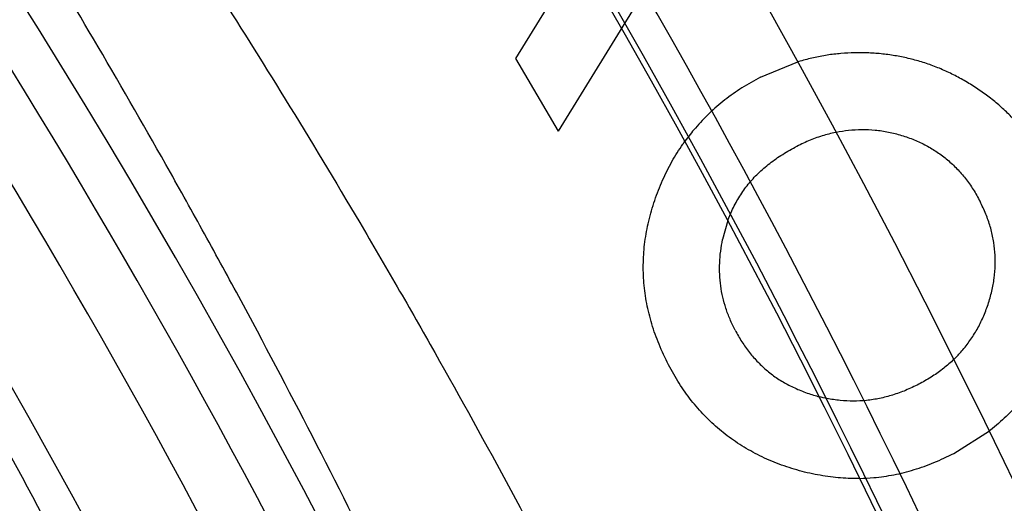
# Model space of a CAD drawing. Header units: millimetres. Extents: x 0 to 297, y 0 to 210.
# Tile 59 of 256: x 141.7902 to 141.8705, y 91.1244 to 91.1638. Entities that reach past the tile are written whole.
import ezdxf

# ---------------------------------------------------------------- set-up
doc = ezdxf.new("R2010")
doc.units = ezdxf.units.MM
doc.header["$LTSCALE"] = 16.335
doc.layers.get('0').update_dxf_attribs({"linetype": 'CONTINUOUS'})
for name, color, linetype in [('01_GLOBAL', 7, 'CONTINUOUS'), ('INTFCLR_1', 7, 'CONTINUOUS'), ('INTFCLR_144815', 7, 'CONTINUOUS')]:
    doc.layers.add(name, color=color, linetype=linetype)

msp = doc.modelspace()

# ---------------------------------------------------------------- linework, layer by layer
at = {"color": 7, "linetype": 'Continuous'}
msp.add_circle((142.5788034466, 92.2083412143), 3.42, dxfattribs=at)
at = {"color": 9, "linetype": 'Continuous'}
msp.add_arc((142.5788034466, 92.2083412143), 3.3761688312, 182.9674534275, 267.0325465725, dxfattribs=at)
at = {"layer": '01_GLOBAL', "color": 7, "linetype": 'Continuous'}
msp.add_circle((142.5788034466, 92.2083412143), 3.465, dxfattribs=at)
at = {"layer": 'INTFCLR_1', "color": 6, "linetype": 'Continuous'}
msp.add_arc((141.273551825, 90.84008959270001), 0.5431065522, 270, 90.00000002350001, dxfattribs=at)
at = {"layer": 'INTFCLR_1', "color": 9, "linetype": 'Continuous'}
msp.add_open_spline([(141.589474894, 91.22708959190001), (141.5901302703, 91.2270894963), (141.5934664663, 91.2257697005), (141.5972968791, 91.2235292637), (141.6010154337, 91.2211904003), (141.6028021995, 91.2200263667), (141.6058484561, 91.21800314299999), (141.6133970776, 91.21273816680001), (141.6260174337, 91.20304741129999), (141.6376862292, 91.1930563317), (141.6460232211, 91.1854269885), (141.6520280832, 91.1797738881), (141.6628847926, 91.1691018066), (141.6784293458, 91.15240674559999), (141.6967876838, 91.1301309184), (141.7100118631, 91.1118246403), (141.7179037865, 91.099896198), (141.7208202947, 91.09536318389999), (141.7252087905, 91.0884116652), (141.734595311, 91.0728013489), (141.748064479, 91.04743455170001), (141.7598995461, 91.0205684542), (141.766753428, 91.0022608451), (141.7697904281, 90.99350690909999), (141.7717861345, 90.9875658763), (141.7770905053, 90.9709626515), (141.7845086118, 90.94298471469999), (141.7896594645, 90.91431187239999), (141.7919274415, 90.89640779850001), (141.7926613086, 90.8897756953), (141.793657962, 90.87980496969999), (141.795242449, 90.8582113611), (141.7955788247, 90.82488434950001), (141.7934815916, 90.79663997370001), (141.7914638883, 90.7801127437), (141.7905895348, 90.7735282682), (141.788895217, 90.7621430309), (141.7848639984, 90.73984187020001), (141.7787596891, 90.71489416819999), (141.7721799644, 90.6936469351), (141.768123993, 90.6818069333), (141.7659952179, 90.6759685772), (141.7649089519, 90.6730772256)], degree=3, knots=[0, 0, 0, 0, 0.0031306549, 0.0166311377, 0.0214593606, 0.0240790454, 0.0268205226, 0.0389267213, 0.0680356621, 0.1027866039, 0.1122691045, 0.1220183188, 0.1421809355, 0.1849822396, 0.2309158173, 0.2799873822, 0.2927706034, 0.2992370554, 0.3057353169, 0.3320403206, 0.3862319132, 0.4428084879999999, 0.4721383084, 0.4795908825, 0.487069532, 0.5020757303, 0.5628487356, 0.6251729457, 0.6410612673, 0.6490543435, 0.6570463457, 0.6889269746, 0.7524526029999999, 0.8160592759, 0.8240370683, 0.8319876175, 0.8477879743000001, 0.8790177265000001, 0.9402188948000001, 0.970317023, 0.9852457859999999, 1, 1, 1, 1], dxfattribs=at)
at = {"layer": 'INTFCLR_1', "color": 6, "linetype": 'Continuous'}
msp.add_open_spline([(141.6277114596, 90.45308959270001), (141.628171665, 90.45308959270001), (141.6293857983, 90.4535584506), (141.6315047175, 90.4546851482), (141.6344755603, 90.4566024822), (141.6382959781, 90.45932618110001), (141.6430293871, 90.46297042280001), (141.6486619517, 90.46758769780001), (141.6548706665, 90.47298156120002), (141.6611699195, 90.47874448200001), (141.6671157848, 90.4844418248), (141.6725640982, 90.4898702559), (141.6775235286, 90.49499331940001), (141.6820174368, 90.4997851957), (141.6860792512, 90.50424019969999), (141.6897364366, 90.50835687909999), (141.6930192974, 90.51213812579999), (141.695970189, 90.5156093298), (141.6986132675, 90.51877794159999), (141.7009775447, 90.5216603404), (141.7030883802, 90.5242738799), (141.7049778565, 90.526646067), (141.7066938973, 90.528827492), (141.7083843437, 90.53100071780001), (141.7101852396, 90.53334413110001), (141.7120971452, 90.53586602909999), (141.7139888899, 90.53839686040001), (141.7158471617, 90.5409158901), (141.7177807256, 90.5435730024), (141.719921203, 90.54655873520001), (141.7223135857, 90.5499520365), (141.7249869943, 90.55381783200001), (141.7279695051, 90.558226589), (141.7312859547, 90.56325135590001), (141.7349620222, 90.56898214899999), (141.739037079, 90.5755449), (141.7435494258, 90.58308452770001), (141.7485344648, 90.591778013), (141.7540294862, 90.6018595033), (141.760066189, 90.61360340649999), (141.766684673, 90.62742065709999), (141.7737557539, 90.64350792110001), (141.780825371, 90.6613597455), (141.7874356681, 90.68018148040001), (141.7933066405, 90.6992600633), (141.7983875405, 90.71840914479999), (141.8026952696, 90.7376081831), (141.8062277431, 90.7567556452), (141.8090134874, 90.77590353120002), (141.811058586, 90.7949702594), (141.8123825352, 90.81398619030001), (141.8129971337, 90.83293247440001), (141.8129122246, 90.8518123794), (141.8121342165, 90.87063713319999), (141.8106673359, 90.8893947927), (141.8085112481, 90.9080934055), (141.8056642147, 90.9267302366), (141.8021262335, 90.9452767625), (141.7978831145, 90.9637745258), (141.7929277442, 90.9822003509), (141.7872355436, 91.0005755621), (141.7808222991, 91.0188067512), (141.7739442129, 91.03620618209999), (141.7670434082, 91.0519657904), (141.7605810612, 91.0655293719), (141.7546880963, 91.07706645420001), (141.7493295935, 91.08696962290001), (141.7444701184, 91.0955139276), (141.7400702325, 91.1029297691), (141.7360941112, 91.1093927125), (141.7325006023, 91.1150506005), (141.7292596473, 91.12001098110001), (141.726339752, 91.12437206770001), (141.7237187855, 91.128203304), (141.7213647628, 91.13157857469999), (141.7192605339, 91.1345456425), (141.717372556, 91.1371689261), (141.7156764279, 91.13949490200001), (141.7140548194, 91.1416921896), (141.7123690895, 91.1439503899), (141.7105117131, 91.1464071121), (141.7085985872, 91.1489024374), (141.7066793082, 91.1513715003), (141.7047357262, 91.15383994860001), (141.7026024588, 91.1565116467), (141.7002196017, 91.15944934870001), (141.69755058, 91.1626834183), (141.6945697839, 91.1662275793), (141.6912418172, 91.1701004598), (141.6875371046, 91.1743119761), (141.6834171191, 91.178874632), (141.6788518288, 91.1837864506), (141.6738154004, 91.18903530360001), (141.6682758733, 91.1946010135), (141.6622344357, 91.2004349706), (141.6557918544, 91.2063757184), (141.6493931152, 91.21197413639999), (141.6435362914, 91.2168073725), (141.6386043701, 91.22062540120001), (141.6346411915, 91.223465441), (141.6315795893, 91.22545094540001), (141.6294126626, 91.22660901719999), (141.6281767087, 91.22708959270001), (141.6277114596, 91.22708959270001)], degree=3, knots=[0, 0, 0, 0, 0.0015510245, 0.0042404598, 0.008161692, 0.0134191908, 0.0200669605, 0.0282845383, 0.0379646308, 0.04778133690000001, 0.0570562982, 0.0657163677, 0.0737008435, 0.0810864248, 0.08785639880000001, 0.09401872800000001, 0.09964461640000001, 0.1047327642, 0.1093734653, 0.1135510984, 0.1172970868, 0.1206958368, 0.1237721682, 0.1266512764, 0.1299751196, 0.1337328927, 0.1373171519, 0.1406241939, 0.1442827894, 0.1483924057, 0.1530055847, 0.1582756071, 0.1642330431, 0.1709447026, 0.1785661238, 0.1871788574, 0.1969791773, 0.2081785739, 0.2209513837, 0.2356728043, 0.2526768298, 0.2725784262, 0.2948857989, 0.3173719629, 0.3397942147, 0.362144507, 0.3841260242, 0.4060931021, 0.4277499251, 0.4493238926, 0.4707068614, 0.4919794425, 0.5131973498, 0.5343237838, 0.5554641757, 0.5765947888, 0.5977467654, 0.6189899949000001, 0.6402145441, 0.6616941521, 0.6832817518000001, 0.7050322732, 0.7268136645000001, 0.7463228, 0.7630041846, 0.7774428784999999, 0.7899800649, 0.8009502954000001, 0.8105690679, 0.8190401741, 0.8265233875, 0.8331581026, 0.8390096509, 0.8442114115, 0.8488026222, 0.8528784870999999, 0.8564706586, 0.8596954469, 0.8625805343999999, 0.8656744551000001, 0.8691928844, 0.8729603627, 0.8762716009, 0.879732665, 0.8835489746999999, 0.8877941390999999, 0.8924809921, 0.8976810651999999, 0.9034017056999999, 0.9096904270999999, 0.916584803, 0.9241199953, 0.932290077, 0.9411002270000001, 0.9505839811, 0.960593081, 0.9706330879, 0.9792338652, 0.9861845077, 0.991642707, 0.9956806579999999, 0.9984319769, 1, 1, 1, 1], dxfattribs=at)
at = {"layer": 'INTFCLR_144815', "color": 6, "linetype": 'Continuous'}
for p, q in [((141.8389155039, 91.17415144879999), (141.8305944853, 91.160628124)), ((141.8428088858, 91.16889571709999), (141.8340738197, 91.1546912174)), ((141.8305944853, 91.160628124), (141.8340738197, 91.1546912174)), ((141.8505663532, 91.1590946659), (141.8536132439, 91.1603502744)), ((141.8479132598, 91.1474216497), (141.8474810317, 91.1458785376)), ((141.8663335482, 91.1284351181), (141.8692309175, 91.1302697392))]:
    msp.add_line(p, q, dxfattribs=at)
for radius in [0.5743020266, 0.5472855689]:
    msp.add_circle((141.273551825, 90.84008959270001), radius, dxfattribs=at)
for radius, start, end in [(0.7917112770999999, 313.9937911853, 154.5150993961), (0.7647112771, 312.9543589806, 154.5144414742), (0.73941501, 282.2440355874, 71.2863570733), (0.5834285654, 308.490992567, 51.50900743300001), (0.7043008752, 24.36608327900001, 38.4121773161), (0.6104450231, 316.9838592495, 43.0161407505), (0.5760164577, 313.9992414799, 46.00075850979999), (0.6020735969, 24.4282423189, 38.31805207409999)]:
    msp.add_arc((141.273551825, 90.84008959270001), radius, start, end, dxfattribs=at)
at = {"layer": 'INTFCLR_144815', "color": 9, "linetype": 'Continuous'}
for centre, radius, start, end in [((141.273551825, 90.84008959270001), 0.7345008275, 292.4997540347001, 54.0964566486), ((141.2735550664, 90.84009111), 0.6625959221, 292.4997540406, 54.09645665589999), ((141.2735749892, 90.84009512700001), 0.6513931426, 311.2505121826, 48.7494878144), ((141.2735518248, 90.8400895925), 0.6994607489, 24.5006713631, 38.2755229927), ((141.2735518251, 90.84008959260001), 0.5937131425, 314.0862202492, 45.9137797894), ((141.273551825, 90.84008959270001), 0.5795156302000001, 313.8592910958, 46.1407088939), ((141.273551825, 90.84008959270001), 0.5757241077, 314.0319604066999, 45.9680396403), ((141.2735518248, 90.84008959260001), 0.6545224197, 24.6002115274, 38.16750630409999), ((141.2735518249, 90.8400895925), 0.6518520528, 24.6026704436, 38.1640956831), ((141.2735518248, 90.8400895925), 0.6069137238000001, 24.5770200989, 38.17193960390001)]:
    msp.add_arc(centre, radius, start, end, dxfattribs=at)
at = {"layer": 'INTFCLR_144815', "color": 6, "linetype": 'Continuous'}
for points, knots in [([(141.8173538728, 90.8400895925), (141.8173538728, 90.8429179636), (141.8173118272, 90.8485754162), (141.8171225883, 90.85706124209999), (141.8168070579, 90.8655470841), (141.8163650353, 90.87403295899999), (141.8157962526, 90.88251870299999), (141.8151003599, 90.891004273), (141.8142769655, 90.8994892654), (141.8133255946, 90.9079734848), (141.8122457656, 90.91645624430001), (141.8110369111, 90.9249371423), (141.8096985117, 90.9334151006), (141.8082299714, 90.94188934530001), (141.8066308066, 90.95035831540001), (141.8049004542, 90.9588208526), (141.8030385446, 90.9672748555), (141.80104466, 90.9757185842), (141.7989186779, 90.98414922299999), (141.7966604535, 90.9925643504), (141.7942702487, 91.0009603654), (141.7917483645, 91.0093340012), (141.789095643, 91.01768070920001), (141.7863130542, 91.02599619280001), (141.7834022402, 91.03427485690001), (141.7803651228, 91.0425111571), (141.7772043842, 91.0506984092), (141.7739232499, 91.0588295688), (141.7705257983, 91.06689663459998), (141.767016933, 91.07489092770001), (141.763402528, 91.0828029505), (141.7596895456, 91.09062233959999), (141.7558861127, 91.0983379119), (141.7520015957, 91.10593770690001), (141.7480466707, 91.1134090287), (141.744033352, 91.1207385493), (141.7399749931, 91.1279124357), (141.7358862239, 91.13491655), (141.7317828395, 91.1417366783), (141.7276816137, 91.148358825), (141.7236000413, 91.1547695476), (141.7195560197, 91.1609563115), (141.7155674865, 91.1669078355), (141.7116520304, 91.17261441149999), (141.7078264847, 91.17806819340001), (141.7041065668, 91.1832633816), (141.7005065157, 91.1881963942), (141.6970389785, 91.19286569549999), (141.6937149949, 91.1972715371), (141.690544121, 91.20141556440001), (141.6875338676, 91.20530135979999), (141.6846894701, 91.2089345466), (141.6820136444, 91.2123229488), (141.6795073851, 91.21547549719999), (141.6771704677, 91.2184015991), (141.6750020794, 91.22111039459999), (141.6730008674, 91.22361076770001), (141.6711651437, 91.22591115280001), (141.669493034, 91.2280194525), (141.6679826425, 91.2299427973), (141.666632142, 91.23168780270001), (141.6654391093, 91.2332604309), (141.6644023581, 91.2346669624), (141.6635160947, 91.2359113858), (141.6627882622, 91.2370028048), (141.6621863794, 91.2379330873), (141.6617182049, 91.2388949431), (141.6610997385, 91.2396961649), (141.6615040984, 91.2405846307), (141.6617698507, 91.240589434)], [0, 0, 0, 0, 0.0193136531, 0.0386315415, 0.05795820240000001, 0.0772974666, 0.0966541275, 0.1160313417, 0.1354339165, 0.1548642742, 0.1743271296, 0.1938240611, 0.2133596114, 0.2329339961, 0.2525510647, 0.2722100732, 0.2919141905, 0.3116608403, 0.3314519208, 0.351283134, 0.3711547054, 0.3910601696, 0.4109974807, 0.4309575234, 0.4509352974, 0.4709189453, 0.4908990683, 0.5108615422, 0.5307908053, 0.5506690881, 0.5704756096, 0.5901867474, 0.6097758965, 0.6292133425, 0.6484663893, 0.6674992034, 0.6862731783, 0.7047472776, 0.7228785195, 0.7406226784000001, 0.7579352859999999, 0.7747726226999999, 0.7910927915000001, 0.8068568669, 0.8220298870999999, 0.8365818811, 0.8504883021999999, 0.8637310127, 0.8762964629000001, 0.8881752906, 0.8993620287, 0.9098612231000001, 0.9196832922, 0.928844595, 0.9373624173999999, 0.9452545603, 0.952538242, 0.9592315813, 0.9653514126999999, 0.970913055, 0.9759307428, 0.980418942, 0.9843915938, 0.9878631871, 0.9908472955, 0.9933569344, 0.9954053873, 0.9981850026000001, 1, 1, 1, 1]), ([(141.6746009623, 90.43958975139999), (141.6743294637, 90.43959473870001), (141.6739346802, 90.44051627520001), (141.6745467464, 90.4413356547), (141.6750158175, 90.4423304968), (141.6756162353, 90.44328992), (141.6763427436, 90.4444157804), (141.6772268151, 90.4456987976), (141.6782605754, 90.44714833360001), (141.6794495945, 90.44876833), (141.6807951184, 90.4505653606), (141.6822994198, 90.4525454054), (141.6839649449, 90.45471611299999), (141.6857956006, 90.45708743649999), (141.6877946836, 90.4596693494), (141.6899625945, 90.4624689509), (141.6922956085, 90.46548894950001), (141.6947877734, 90.46873001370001), (141.6974360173, 90.4721973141), (141.7002434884, 90.4759050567), (141.7032142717, 90.479869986), (141.7063442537, 90.4840993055), (141.7096232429, 90.48859288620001), (141.7130388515, 90.4933481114), (141.7165811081, 90.4983662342), (141.7202374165, 90.50364521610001), (141.7239937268, 90.50918105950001), (141.7278347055, 90.5149677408), (141.731743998, 90.52099726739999), (141.735704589, 90.5272598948), (141.7396991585, 90.53374437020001), (141.7437104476, 90.540438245), (141.7477216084, 90.5473282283), (141.7517165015, 90.5544005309), (141.7556799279, 90.56164117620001), (141.7595977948, 90.56903626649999), (141.7634572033, 90.57657217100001), (141.767246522, 90.5842357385), (141.7709553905, 90.5920144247), (141.7745746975, 90.5998964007), (141.7780965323, 90.60787062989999), (141.7815140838, 90.6159268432), (141.7848215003, 90.6240554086), (141.7880144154, 90.63224886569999), (141.7910827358, 90.6404831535), (141.7940232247, 90.64874868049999), (141.7968372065, 90.6570474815), (141.7995279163, 90.6653897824), (141.8020958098, 90.6737784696), (141.8045374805, 90.68220316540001), (141.8068514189, 90.6906590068), (141.8090350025, 90.6991353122), (141.811086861, 90.7076240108), (141.8130074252, 90.7161235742), (141.8147973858, 90.72463376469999), (141.8164574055, 90.7331545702), (141.8179878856, 90.74168503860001), (141.8193889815, 90.750222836), (141.8206608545, 90.75876512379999), (141.8218038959, 90.7673101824), (141.8228186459, 90.77585753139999), (141.8237055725, 90.7844065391), (141.8244651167, 90.7929567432), (141.8250976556, 90.80150752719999), (141.8256035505, 90.8100588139), (141.825983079, 90.8186102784), (141.8262364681, 90.8271620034), (141.8263638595, 90.8357137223), (141.8263653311, 90.8442655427), (141.8262408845, 90.8528172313), (141.825990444, 90.8613689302), (141.8256138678, 90.8699203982), (141.8251109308, 90.8784716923), (141.8244813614, 90.887022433), (141.8237248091, 90.89557247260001), (141.8228408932, 90.9041213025), (141.821829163, 90.912668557), (141.8206891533, 90.9212135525), (141.8194203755, 90.92975547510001), (141.8180223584, 90.9382932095), (141.8164946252, 90.9468255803), (141.8148367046, 90.9553513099), (141.8130483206, 90.963868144), (141.8111294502, 90.9723729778), (141.8090801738, 90.9808627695), (141.8069004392, 90.98933536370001), (141.8045900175, 90.9977893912), (141.8021489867, 91.00622242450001), (141.7995780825, 91.01463013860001), (141.7968786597, 91.02300697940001), (141.794052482, 91.0313470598), (141.7911015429, 91.0396447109), (141.7880284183, 91.0478935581), (141.7848363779, 91.0560864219), (141.7815294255, 91.0642154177), (141.7781123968, 91.07227190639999), (141.7745910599, 91.08024645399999), (141.7709722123, 91.0881288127), (141.7672637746, 91.0959079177), (141.7634748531, 91.1035719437), (141.7596157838, 91.11110838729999), (141.7556981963, 91.11850409), (141.7517349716, 91.12574544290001), (141.7477402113, 91.1328185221), (141.7437291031, 91.139709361), (141.7397177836, 91.14640416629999), (141.7357230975, 91.1528896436), (141.7317622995, 91.15915334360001), (141.7278527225, 91.165183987), (141.7240113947, 91.17097180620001), (141.7202546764, 91.17650879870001), (141.7165979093, 91.18178892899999), (141.7130551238, 91.18680822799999), (141.7096387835, 91.1915648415), (141.7063596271, 91.1960589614), (141.7032265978, 91.2002926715), (141.7002468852, 91.2042696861), (141.6974259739, 91.20799513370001), (141.6947677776, 91.2114752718), (141.6922747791, 91.2147172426), (141.689948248, 91.21772876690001), (141.6877884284, 91.2205179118), (141.6857947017, 91.2230929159), (141.6839658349, 91.225461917), (141.6823001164, 91.22763286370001), (141.6807955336, 91.2296132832), (141.6794499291, 91.23141037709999), (141.6782609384, 91.2330304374), (141.6772266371, 91.234480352), (141.6763438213, 91.235762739), (141.6756133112, 91.23689083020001), (141.6750243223, 91.237843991), (141.6745991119, 91.2386960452), (141.6741632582, 91.23944360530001), (141.6741898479, 91.240581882), (141.6746009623, 91.240589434)], [0, 0, 0, 0, 0.0009311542, 0.0023661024, 0.0034197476, 0.004708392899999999, 0.006238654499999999, 0.0080169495, 0.0100497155, 0.0123440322, 0.0149074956, 0.0177478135, 0.0208710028, 0.0242896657, 0.0280205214, 0.0320682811, 0.0364316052, 0.0411066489, 0.04608797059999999, 0.0513925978, 0.0570544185, 0.0630770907, 0.069434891, 0.0761294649, 0.08315356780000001, 0.09049758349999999, 0.0981493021, 0.1060937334, 0.1143137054, 0.1227901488, 0.1315025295, 0.1404294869, 0.1495493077, 0.1588404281, 0.1682819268, 0.1778537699, 0.1875370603, 0.197314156, 0.207168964, 0.217086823, 0.2270545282, 0.2370604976, 0.2470942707, 0.2571461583, 0.2672135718, 0.2772260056, 0.2872285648, 0.2972614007, 0.3072826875, 0.3173107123, 0.3273382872, 0.3373435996, 0.3473246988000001, 0.3572841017, 0.367223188, 0.3771444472, 0.387051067, 0.3969410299, 0.4068119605, 0.4166652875, 0.4265028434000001, 0.4363264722, 0.4461370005, 0.4559367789, 0.4657270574, 0.4755104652, 0.4852884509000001, 0.4950636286, 0.5048374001, 0.5146124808, 0.5243903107, 0.5341735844, 0.5439637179, 0.5537632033, 0.5635732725, 0.5733961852, 0.5832332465, 0.5930862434, 0.6029564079, 0.6128446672, 0.6227518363, 0.6326790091, 0.6426268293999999, 0.6525927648, 0.6625749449, 0.6725742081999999, 0.6825911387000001, 0.6926266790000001, 0.7026779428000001, 0.7127386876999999, 0.7228052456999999, 0.7328732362, 0.7429368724, 0.7529895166, 0.7630233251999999, 0.7730292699, 0.7829971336, 0.7929151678, 0.8027701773, 0.8125475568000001, 0.8222311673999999, 0.8318035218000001, 0.8412455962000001, 0.8505374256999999, 0.8596580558, 0.8685859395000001, 0.8772993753, 0.8857769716, 0.8939982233, 0.9019439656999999, 0.9095970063, 0.9169424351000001, 0.9239679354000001, 0.9306640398, 0.9370242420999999, 0.9430448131, 0.9487246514, 0.9540648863, 0.9590688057, 0.9637413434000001, 0.9680887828, 0.9721183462, 0.9758379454, 0.9792560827, 0.9823810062, 0.9852211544, 0.9877847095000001, 0.9900792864, 0.992112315, 0.993890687, 0.995421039, 0.9967097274, 0.9977633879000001, 0.9985900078, 1, 1, 1, 1]), ([(141.6367999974, 91.22708959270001), (141.6364399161, 91.22708959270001), (141.6363255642, 91.2257295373), (141.6372569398, 91.2246598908), (141.63838536, 91.2227304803), (141.640177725, 91.22043632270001), (141.6424921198, 91.21746939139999), (141.6453817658, 91.2139362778), (141.6488464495, 91.20973608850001), (141.6528933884, 91.2048489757), (141.6575677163, 91.199162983), (141.6628623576, 91.1926298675), (141.6687637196, 91.1851889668), (141.6752395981, 91.1767911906), (141.6822044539, 91.1674440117), (141.6895907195, 91.157123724), (141.6972639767, 91.1458992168), (141.7051198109, 91.13380263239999), (141.7130153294, 91.12094050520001), (141.7208404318, 91.1073882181), (141.7284773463, 91.0932606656), (141.7358420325, 91.0786403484), (141.7428534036, 91.06363170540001), (141.7494631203, 91.0482979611), (141.755622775, 91.03272547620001), (141.7613102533, 91.0169574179), (141.7665038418, 91.0010528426), (141.7711928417, 90.98505273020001), (141.7753772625, 90.9689752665), (141.7790480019, 90.9528793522), (141.7822197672, 90.9367335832), (141.7848866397, 90.9206013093), (141.7870606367, 90.9044473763), (141.7887417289, 90.888322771), (141.7899368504, 90.8722155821), (141.7906506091, 90.85614051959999), (141.7908088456, 90.8454361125), (141.7908088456, 90.84008959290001)], [0, 0, 0, 0, 0.0025344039, 0.005901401, 0.0109295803, 0.0177704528, 0.0265540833, 0.0373505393, 0.04991676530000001, 0.0648695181, 0.0820131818, 0.1017234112, 0.1240566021, 0.1488553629, 0.1763609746, 0.2060970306, 0.2381748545, 0.2720515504, 0.3076064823, 0.3443876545, 0.3821831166, 0.4206251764, 0.4595934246, 0.4987613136, 0.5381325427, 0.5774437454, 0.6167240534, 0.6558745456, 0.6947773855, 0.7336358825, 0.7720551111, 0.8105726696, 0.8487051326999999, 0.8867612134, 0.9246626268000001, 0.9623689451, 1, 1, 1, 1]), ([(141.6876600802, 91.22708959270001), (141.6873876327, 91.22708959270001), (141.6869901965, 91.2261607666), (141.6875708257, 91.2253271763), (141.6880138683, 91.224310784), (141.6885845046, 91.22333053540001), (141.6892758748, 91.22218000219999), (141.6901180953, 91.2208688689), (141.6911032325, 91.2193879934), (141.6922361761, 91.21773389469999), (141.693517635, 91.2159004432), (141.6949495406, 91.213881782), (141.696533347, 91.21167127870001), (141.6982702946, 91.2092621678), (141.7001613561, 91.20664723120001), (141.702206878, 91.20381933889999), (141.7044067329, 91.2007711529), (141.7067598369, 91.1974957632), (141.7092643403, 91.193986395), (141.7119171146, 91.1902371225), (141.7147138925, 91.18624270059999), (141.7176489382, 91.1819990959), (141.7207150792, 91.1775035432), (141.7239035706, 91.17275489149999), (141.7272041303, 91.1677537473), (141.7306050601, 91.1625025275), (141.7340933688, 91.1570055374), (141.737654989, 91.1512689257), (141.7412750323, 91.1453005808), (141.7449380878, 91.1391099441), (141.7486285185, 91.1327077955), (141.7523307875, 91.12610594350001), (141.7560297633, 91.1193168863), (141.759710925, 91.11235358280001), (141.7633605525, 91.10522919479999), (141.7669658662, 91.0979568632), (141.7705151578, 91.0905494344), (141.7739978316, 91.08301930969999), (141.7774044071, 91.0753783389), (141.7807265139, 91.06763769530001), (141.7839568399, 91.0598078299), (141.7870890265, 91.0518985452), (141.7901177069, 91.0439187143), (141.7930382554, 91.0358767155), (141.7958469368, 91.02777984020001), (141.7985405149, 91.0196351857), (141.8011165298, 91.0114486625), (141.8035728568, 91.0032261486), (141.8059080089, 90.9949723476), (141.8081207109, 90.9866920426), (141.8102101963, 90.97838888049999), (141.8121758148, 90.9700666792), (141.814017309, 90.9617281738), (141.8157344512, 90.95337641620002), (141.8173273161, 90.9450134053), (141.8187959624, 90.93664150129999), (141.8201406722, 90.9282620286), (141.8213616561, 90.9198768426), (141.8224592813, 90.9114868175), (141.823433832, 90.90309336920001), (141.8242856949, 90.8946969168), (141.8250151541, 90.8862985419), (141.8256225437, 90.8778984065), (141.8261081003, 90.8694973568), (141.8264720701, 90.8610953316), (141.826714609, 90.8526929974), (141.8268358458, 90.84429018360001), (141.8268358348, 90.8358874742), (141.8267145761, 90.82748467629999), (141.8264720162, 90.8190823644), (141.8261080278, 90.8106804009), (141.8256224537, 90.8022794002), (141.8250150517, 90.79387936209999), (141.8242855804, 90.78548105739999), (141.823433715, 90.7770847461), (141.8224591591, 90.7686913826), (141.8213615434, 90.7603015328), (141.8201405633, 90.7519164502), (141.818795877, 90.7435371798), (141.8173272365, 90.7351653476), (141.8157344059, 90.7268025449), (141.8140172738, 90.71845084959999), (141.8121758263, 90.7101125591), (141.8102102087, 90.7017903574), (141.8081207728, 90.6934873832), (141.805908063, 90.68520703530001), (141.8035729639, 90.67695340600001), (141.801116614, 90.66873079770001), (141.7985406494, 90.6605444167), (141.7958470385, 90.6523996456), (141.7930384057, 90.6443028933), (141.7901178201, 90.636260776), (141.7870891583, 90.6282809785), (141.7839569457, 90.6203716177), (141.7807266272, 90.6125417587), (141.7774045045, 90.60480106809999), (141.7739979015, 90.5971600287), (141.7705152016, 90.5896298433), (141.7669658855, 90.582222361), (141.7633605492, 90.5749499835), (141.759710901, 90.567825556), (141.7560297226, 90.56086222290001), (141.7523307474, 90.55407316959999), (141.748628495, 90.5474713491), (141.7449380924, 90.54106924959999), (141.7412750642, 90.5348786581), (141.737655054, 90.528910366), (141.7340934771, 90.5231738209), (141.7306052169, 90.5176769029), (141.7272043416, 90.5124257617), (141.7239038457, 90.50742470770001), (141.7207154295, 90.50267616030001), (141.7176493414, 90.4981806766), (141.7147143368, 90.4939371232), (141.7119175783, 90.4899427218), (141.7092648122, 90.4861934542), (141.7067603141, 90.4826840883), (141.7044071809, 90.4794086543), (141.702207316, 90.4763604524), (141.700161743, 90.4735324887), (141.6982706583, 90.47091752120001), (141.6965336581, 90.4685083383), (141.6949498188, 90.466297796), (141.6935178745, 90.4642790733), (141.6922363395, 90.462445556), (141.691103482, 90.4607914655), (141.6901178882, 90.4593103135), (141.6892769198, 90.45799983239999), (141.6885816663, 90.4568471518), (141.6880221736, 90.45587298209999), (141.6876198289, 90.4550040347), (141.6872095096, 90.4542385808), (141.687244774, 90.45308959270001), (141.6876600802, 90.45308959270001)], [0, 0, 0, 0, 0.0009748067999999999, 0.0024843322, 0.0035889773, 0.0049377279, 0.0065370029, 0.0083930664, 0.0105121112, 0.0129009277, 0.0155662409, 0.0185155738, 0.0217561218, 0.0252958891, 0.029142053, 0.0333024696, 0.0377835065, 0.0425919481, 0.0477324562, 0.0532095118, 0.059024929, 0.0651792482, 0.071670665, 0.0784946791, 0.0856442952, 0.09310988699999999, 0.1008792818, 0.1089378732, 0.1172690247, 0.1258543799, 0.1346742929, 0.1437082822, 0.1529356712, 0.1623360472, 0.1718891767, 0.1815756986, 0.1913773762, 0.2012771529, 0.211259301, 0.2213094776, 0.2314148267, 0.2415638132, 0.2517458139, 0.2619526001, 0.2721754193, 0.2824085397, 0.2926450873, 0.3028812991, 0.3131119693, 0.3233349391, 0.3335463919, 0.3437455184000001, 0.3539296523, 0.3640990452, 0.3742517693, 0.3843890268, 0.3945097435, 0.4046157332, 0.4147062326, 0.4247836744, 0.4348478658, 0.4449015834, 0.4549448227, 0.4649806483, 0.4750093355, 0.4850340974, 0.4950553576, 0.5050763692, 0.5150976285, 0.5251223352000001, 0.5351510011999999, 0.5451866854, 0.5552299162, 0.5652834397, 0.5753475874, 0.5854247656, 0.5955152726, 0.6056208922, 0.6157416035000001, 0.6258785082, 0.6360313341, 0.6462002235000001, 0.6563845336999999, 0.6665832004, 0.6767949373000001, 0.6870173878, 0.6972484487, 0.7074841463, 0.7177211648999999, 0.7279537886, 0.7381770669, 0.7483834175, 0.7585658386, 0.7687147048, 0.7788200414, 0.7888703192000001, 0.7988525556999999, 0.8087524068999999, 0.8185541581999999, 0.8282407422, 0.8377939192, 0.8471943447, 0.8564217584, 0.8654556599, 0.8742755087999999, 0.8828608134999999, 0.8911918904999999, 0.8992503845, 0.907019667, 0.9144851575, 0.9216346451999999, 0.9284584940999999, 0.9349497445, 0.9411040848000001, 0.9469194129, 0.9523964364, 0.9575370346, 0.9623454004, 0.9668266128, 0.9709869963, 0.9748333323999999, 0.9783730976, 0.9816137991, 0.9845631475, 0.9872286, 0.9896174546, 0.9917366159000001, 0.9935927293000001, 0.995192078, 0.9965408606, 0.9976455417, 0.9985140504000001, 1, 1, 1, 1]), ([(141.8279920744, 90.8400895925), (141.8279920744, 90.8431078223), (141.8279453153, 90.8491449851), (141.827734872, 90.8581999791), (141.8273840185, 90.86725419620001), (141.8268925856, 90.8763071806), (141.8262603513, 90.88535831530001), (141.8254870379, 90.8944069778), (141.8245723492, 90.9034522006), (141.8235159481, 90.9124930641), (141.8223175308, 90.9215281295), (141.8209767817, 90.9305559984), (141.8194934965, 90.93957457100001), (141.8178674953, 90.94858181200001), (141.8160988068, 90.9575748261), (141.8141875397, 90.96655076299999), (141.8121341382, 90.9755057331), (141.8099392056, 90.9844358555), (141.8076038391, 90.9933360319), (141.8051294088, 91.0022010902), (141.8025179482, 91.01102454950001), (141.7997719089, 91.01979975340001), (141.7968945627, 91.0285187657), (141.7938898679, 91.03717307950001), (141.7907627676, 91.0457530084), (141.7875191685, 91.0542480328), (141.7841661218, 91.06264658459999), (141.7807119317, 91.0709360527), (141.7771662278, 91.0791028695), (141.773540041, 91.08713256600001), (141.7698458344, 91.09500990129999), (141.7660975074, 91.1027190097), (141.7623103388, 91.1102436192), (141.7585008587, 91.11756734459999), (141.7546866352, 91.1246740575), (141.750885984, 91.13154830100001), (141.7471176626, 91.1381756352), (141.743400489, 91.14454303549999), (141.7397529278, 91.1506392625), (141.7361926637, 91.1564551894), (141.7327361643, 91.16198410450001), (141.7293986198, 91.1672213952), (141.7261938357, 91.172164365), (141.7231341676, 91.17681202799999), (141.7202295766, 91.18116625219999), (141.7174873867, 91.1852318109), (141.714912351, 91.189016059), (141.712507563, 91.1925274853), (141.7102748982, 91.19577505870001), (141.7082153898, 91.1987677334), (141.7063294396, 91.2015141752), (141.7046169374, 91.2040227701), (141.7030776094, 91.2063008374), (141.7017103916, 91.20835673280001), (141.7005155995, 91.2101931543), (141.6994879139, 91.2118285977), (141.6986378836, 91.21323180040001), (141.6979277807, 91.2145176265), (141.6972633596, 91.2157351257), (141.6964914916, 91.2179110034), (141.697273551, 91.2179246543)], [0, 0, 0, 0, 0.0222571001, 0.0445186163, 0.0667890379, 0.0890723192, 0.1113729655, 0.1336940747, 0.1560397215, 0.1784119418, 0.2008143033, 0.2232471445, 0.2457129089, 0.2682100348, 0.2907394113, 0.3132970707, 0.3358817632, 0.358486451, 0.3811070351, 0.4037327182, 0.4263554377, 0.4489604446, 0.4715347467, 0.4940593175, 0.5165136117, 0.5388737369, 0.5611120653, 0.5831973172, 0.6050944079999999, 0.6267646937, 0.6481657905, 0.669252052, 0.6899749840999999, 0.7102837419, 0.7301263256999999, 0.7494508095, 0.7682064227, 0.7863443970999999, 0.8038198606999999, 0.8205929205, 0.8366293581, 0.851902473, 0.8663888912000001, 0.8800703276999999, 0.8929351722, 0.9049861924, 0.9162327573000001, 0.9266888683, 0.9363704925, 0.9452946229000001, 0.9534783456, 0.9609388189, 0.9676924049, 0.9737545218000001, 0.9791401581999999, 0.9838651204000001, 0.9879448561, 0.9913952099, 0.9942320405, 1, 1, 1, 1]), ([(141.8545562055, 90.84008959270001), (141.8545562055, 90.8458266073), (141.8543766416, 90.8573067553), (141.8535699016, 90.8745213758), (141.8522225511, 90.89173065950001), (141.8503317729, 90.90892995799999), (141.8478929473, 90.9261128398), (141.8449029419, 90.9432691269), (141.8413565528, 90.9603833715), (141.83725221, 90.9774357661), (141.8325884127, 90.9943993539), (141.8273701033, 91.011240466), (141.8216049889, 91.02791509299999), (141.8153120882, 91.0443704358), (141.8085173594, 91.06053977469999), (141.8012644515, 91.0763477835), (141.7936084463, 91.0917026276), (141.7856284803, 91.106503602), (141.777421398, 91.1206404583), (141.7691021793, 91.1340002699), (141.7608023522, 91.1464770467), (141.7526596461, 91.15797609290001), (141.7448116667, 91.1684275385), (141.7373791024, 91.1777871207), (141.7304690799, 91.186047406), (141.7241547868, 91.1932237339), (141.7184880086, 91.1993575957), (141.7134947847, 91.2045035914), (141.7091846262, 91.20872154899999), (141.7055514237, 91.2120766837), (141.7025916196, 91.21461634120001), (141.7002729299, 91.2164197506), (141.69861852, 91.21747867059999), (141.6976418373, 91.2179310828), (141.697273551, 91.2179246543)], [0, 0, 0, 0, 0.0408478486, 0.0817335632, 0.1226845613, 0.1637334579, 0.2049110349, 0.2462332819, 0.2877076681, 0.3293330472, 0.3710932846, 0.4129493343, 0.4548452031, 0.496691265, 0.5383653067, 0.5797017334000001, 0.6205048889, 0.6605076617, 0.6994062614, 0.7368735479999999, 0.7725477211, 0.8060862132, 0.8371823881, 0.8655946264, 0.8911736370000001, 0.9138533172, 0.9336464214, 0.9506270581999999, 0.9648988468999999, 0.9765861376, 0.9858149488, 0.9927059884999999, 0.9973773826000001, 1, 1, 1, 1]), ([(141.8740001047, 91.1517486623), (141.8738180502, 91.152087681), (141.8734562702, 91.1527613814), (141.8728296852, 91.1537149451), (141.8721535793, 91.15462202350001), (141.8714190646, 91.15547633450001), (141.8706272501, 91.15627946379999), (141.8697859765, 91.1570355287), (141.8688879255, 91.15773984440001), (141.8679356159, 91.1583840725), (141.866945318, 91.1589661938), (141.8659344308, 91.1594935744), (141.8648980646, 91.15993991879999), (141.8638407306, 91.1603150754), (141.8627610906, 91.16061797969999), (141.8616600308, 91.1608411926), (141.8605389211, 91.1610053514), (141.8594009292, 91.1610899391), (141.8582588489, 91.1611041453), (141.8571234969, 91.16104305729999), (141.8559982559, 91.1609118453), (141.8548864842, 91.160694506), (141.8540934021, 91.16049395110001), (141.8536726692, 91.1603683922), (141.8536132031, 91.16035026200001)], [0, 0, 0, 0, 0.0480730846, 0.09553119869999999, 0.142438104, 0.1893928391, 0.2362155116, 0.2833027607, 0.3306653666, 0.3787392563, 0.4268831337, 0.4741672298, 0.5211466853, 0.567783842, 0.6142930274, 0.6611627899, 0.708101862, 0.7558137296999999, 0.8036697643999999, 0.8507545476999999, 0.8978245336, 0.9451315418, 0.992231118, 1, 1, 1, 1]), ([(141.8505663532, 91.1590946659), (141.850054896, 91.1588153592), (141.8490454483, 91.15826409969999), (141.8476519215, 91.1572697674), (141.8463799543, 91.15617632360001), (141.8453007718, 91.1550403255), (141.8446778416, 91.15424985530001), (141.8444100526, 91.1538808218)], [0, 0, 0, 0, 0.2146150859, 0.4235794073, 0.62949851, 0.83203111, 1, 1, 1, 1]), ([(141.8567435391, 91.15461415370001), (141.8567213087, 91.15460958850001), (141.8563316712, 91.1545282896), (141.8555706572, 91.1543247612), (141.8544709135, 91.1539267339), (141.8537599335, 91.1535765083), (141.8533979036, 91.153398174)], [0, 0, 0, 0, 0.0190669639, 0.3344124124, 0.6610839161, 1, 1, 1, 1]), ([(141.8567435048, 91.1546141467), (141.8570791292, 91.1546830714), (141.8577756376, 91.154791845), (141.8588400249, 91.1548601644), (141.8599257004, 91.1548125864), (141.86100892, 91.15465095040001), (141.8620737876, 91.1543757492), (141.8631091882, 91.15401294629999), (141.8640826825, 91.1535504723), (141.8649955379, 91.15300863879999), (141.8658292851, 91.15236808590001), (141.8666075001, 91.15165336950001), (141.8672970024, 91.15083473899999), (141.8679443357, 91.1499476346), (141.8682975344, 91.1492956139), (141.8684772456, 91.1489638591)], [0, 0, 0, 0, 0.0733823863, 0.1507812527, 0.2281051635, 0.3057284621, 0.3849537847, 0.4633829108, 0.5403885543, 0.6154638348, 0.6903328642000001, 0.765238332, 0.8413230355, 0.9192635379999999, 1, 1, 1, 1]), ([(141.8430667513, 91.1356609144), (141.8428005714, 91.13621072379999), (141.842277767, 91.1372906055), (141.8416793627, 91.1389629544), (141.8412728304, 91.14064023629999), (141.8410301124, 91.14231999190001), (141.8409897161, 91.14400623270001), (141.8411115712, 91.1456971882), (141.8414351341, 91.1473892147), (141.8419184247, 91.1490659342), (141.8425574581, 91.1506881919), (141.8433167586, 91.1522291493), (141.8439720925, 91.153267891), (141.844353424, 91.1538027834), (141.8444100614, 91.15388083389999)], [0, 0, 0, 0, 0.0950410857, 0.1866703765, 0.2758417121, 0.3633163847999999, 0.4503265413, 0.5378972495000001, 0.6267258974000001, 0.7179717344, 0.8091537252, 0.8977956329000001, 0.9849953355, 1, 1, 1, 1]), ([(141.847913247, 91.1474216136), (141.8480088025, 91.1476909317), (141.8482668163, 91.1483259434), (141.8487777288, 91.14928086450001), (141.849453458, 91.15027286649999), (141.850262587, 91.1511780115), (141.8511934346, 91.1520018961), (141.8522393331, 91.15275695), (141.8530057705, 91.1531811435), (141.8533979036, 91.153398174)], [0, 0, 0, 0, 0.103109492, 0.2469172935, 0.3902527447, 0.5354127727, 0.6839766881, 0.8383126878, 1, 1, 1, 1]), ([(141.8740001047, 91.1517486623), (141.8742539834, 91.1512303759), (141.8747558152, 91.1502059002), (141.8753049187, 91.1486018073), (141.8756895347, 91.14698457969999), (141.875905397, 91.1453487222), (141.8759508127, 91.1436951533), (141.8758301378, 91.14202144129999), (141.8755324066, 91.140330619), (141.8750644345, 91.13864537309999), (141.8744606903, 91.136998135), (141.873701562, 91.1354426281), (141.8728126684, 91.13399263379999), (141.8717832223, 91.1326560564), (141.8706221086, 91.1314272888), (141.8697373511, 91.13066575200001), (141.8692602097, 91.13029251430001), (141.8692308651, 91.1302696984)], [0, 0, 0, 0, 0.0725061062, 0.1433198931, 0.2126353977, 0.2812368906, 0.3503985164, 0.4202740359, 0.4918744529, 0.565887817, 0.6399239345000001, 0.7121523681, 0.7831512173, 0.8534096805, 0.9238952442, 0.9953302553, 1, 1, 1, 1]), ([(141.8663492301, 91.1361118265), (141.8665715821, 91.1363263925), (141.8670339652, 91.1368087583), (141.8676636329, 91.1376242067), (141.8682503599, 91.1385391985), (141.8687356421, 91.1395302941), (141.8691418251, 91.14057020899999), (141.8694470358, 91.14164128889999), (141.8696417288, 91.1427173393), (141.8697325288, 91.14378440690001), (141.8697032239, 91.1448430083), (141.8695709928, 91.1458933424), (141.8693197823, 91.1469333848), (141.8689609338, 91.1479658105), (141.8686398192, 91.1486284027), (141.8684772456, 91.1489638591)], [0, 0, 0, 0, 0.066361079, 0.1433946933, 0.2210319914, 0.2995486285, 0.3801251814, 0.4606875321, 0.5384764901, 0.6147937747, 0.6904030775, 0.7656422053, 0.8418754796, 0.9199448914, 1, 1, 1, 1]), ([(141.8484961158, 91.13847910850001), (141.8483530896, 91.1387729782), (141.8480706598, 91.1393532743), (141.8477377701, 91.1402545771), (141.8474794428, 91.1411647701), (141.8473155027, 91.142088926), (141.8472245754, 91.14302266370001), (141.8472290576, 91.1439679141), (141.8473049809, 91.14492468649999), (141.8474220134, 91.14555877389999), (141.8474810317, 91.1458785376)], [0, 0, 0, 0, 0.1285719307, 0.2538872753, 0.3776119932, 0.5004930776, 0.6228137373, 0.7463552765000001, 0.8720895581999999, 1, 1, 1, 1]), ([(141.8484961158, 91.13847910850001), (141.8486746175, 91.13815694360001), (141.8490256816, 91.1375233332), (141.8496543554, 91.1366493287), (141.8503513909, 91.135858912), (141.8511149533, 91.1351448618), (141.851955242, 91.1345204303), (141.8528707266, 91.13398535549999), (141.8538542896, 91.1335299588), (141.8547011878, 91.1332364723), (141.8552160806, 91.1330911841), (141.8553751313, 91.13304981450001)], [0, 0, 0, 0, 0.1221280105, 0.2401923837, 0.3563724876, 0.4713536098, 0.5864343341, 0.7029801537, 0.8226145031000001, 0.945490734, 1, 1, 1, 1]), ([(141.8663493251, 91.1361119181), (141.8663109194, 91.1360748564), (141.8660068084, 91.13578531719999), (141.8654041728, 91.13526703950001), (141.8644753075, 91.134621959), (141.8638081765, 91.13425275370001), (141.8634686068, 91.1340648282)], [0, 0, 0, 0, 0.0451334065, 0.355075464, 0.6717334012, 1, 1, 1, 1]), ([(141.858681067, 91.1263898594), (141.8585027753, 91.1263850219), (141.8577688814, 91.12637782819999), (141.8564693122, 91.12646676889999), (141.8547859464, 91.12674269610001), (141.8531111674, 91.127180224), (141.8514852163, 91.1277693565), (141.8499478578, 91.12849914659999), (141.8485178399, 91.129361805), (141.8472028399, 91.13036428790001), (141.8459950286, 91.13149208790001), (141.84489207, 91.13274794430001), (141.843905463, 91.13414232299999), (141.843348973, 91.1351499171), (141.8430667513, 91.1356609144)], [0, 0, 0, 0, 0.0279432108, 0.1149832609, 0.2037022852, 0.2949121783, 0.3858421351, 0.4743139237, 0.5611811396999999, 0.647067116, 0.7329580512, 0.8197236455, 0.9085735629, 1, 1, 1, 1]), ([(141.8634686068, 91.1340648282), (141.8631177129, 91.1338930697), (141.8624288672, 91.1335558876), (141.8613594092, 91.1331779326), (141.8602918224, 91.13289985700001), (141.8592182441, 91.132729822), (141.8581393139, 91.1326781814), (141.8570569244, 91.1327326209), (141.8561339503, 91.1328678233), (141.8555762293, 91.13299750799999), (141.8553751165, 91.1330498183)], [0, 0, 0, 0, 0.1403119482, 0.2754487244, 0.4068194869, 0.5363823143, 0.6653509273, 0.7943195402, 0.9253439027, 1, 1, 1, 1]), ([(141.8686662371, 91.1125569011), (141.8697947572, 91.1130593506), (141.8720387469, 91.1140565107), (141.8753903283, 91.11554007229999), (141.8787021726, 91.11700022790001), (141.8819172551, 91.11841186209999), (141.8848942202, 91.119713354), (141.8875165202, 91.1208549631), (141.8897476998, 91.12182245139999), (141.8916514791, 91.1226448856), (141.8932888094, 91.1233496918), (141.8947034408, 91.12395655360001), (141.8959298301, 91.12448093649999), (141.8970095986, 91.1249411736), (141.8980357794, 91.1253772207), (141.8990927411, 91.12582482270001), (141.900234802, 91.12630645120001), (141.901456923, 91.126819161), (141.9027446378, 91.12735592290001), (141.9040853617, 91.1279097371), (141.9054468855, 91.12846656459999), (141.9067680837, 91.1289942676), (141.9079471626, 91.12946406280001), (141.9090165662, 91.1298392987), (141.909672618, 91.13012340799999), (141.9100306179, 91.13015869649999)], [0, 0, 0, 0, 0.0824203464, 0.1638351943, 0.2445449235, 0.3239090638, 0.3981108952, 0.4613198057, 0.5147293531, 0.5603677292, 0.5996855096, 0.6336630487, 0.6630700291, 0.6886761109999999, 0.7119763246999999, 0.7374614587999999, 0.7652592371, 0.7946730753, 0.8258862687, 0.8583395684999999, 0.891460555, 0.9240165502, 0.9533068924, 0.9759985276, 1, 1, 1, 1]), ([(141.8586810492, 91.1263898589), (141.8590552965, 91.1264000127), (141.8599841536, 91.1264590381), (141.8614653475, 91.1266610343), (141.8631083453, 91.1270873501), (141.8647463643, 91.1276627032), (141.8657994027, 91.12817517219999), (141.8663335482, 91.1284351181)], [0, 0, 0, 0, 0.1405830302, 0.3491607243, 0.5604605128, 0.7770470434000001, 1, 1, 1, 1])]:
    msp.add_open_spline(points, degree=3, knots=knots, dxfattribs=at)
at = {"layer": 'INTFCLR_144815', "color": 9, "linetype": 'Continuous'}
for points, knots in [([(141.7140713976, 91.239196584), (141.7138431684, 91.2390029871), (141.7139951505, 91.2378533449), (141.7147929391, 91.2362359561), (141.7163015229, 91.2335343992), (141.7185278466, 91.2300968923), (141.7214490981, 91.2257628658), (141.7243052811, 91.22164368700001), (141.7268942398, 91.2179273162), (141.7298434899, 91.2136986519), (141.735690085, 91.2052905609), (141.7448453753, 91.1918473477), (141.7532702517, 91.17882432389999), (141.7592085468, 91.1692566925), (141.7634500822, 91.1622947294), (141.7711113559, 91.1493418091), (141.7820546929, 91.1295734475), (141.7925484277, 91.10857943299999), (141.7997013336, 91.09295756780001), (141.8037938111, 91.0835771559), (141.8099724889, 91.0689269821), (141.8187673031, 91.04607860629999), (141.8291486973, 91.01421032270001), (141.8365545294, 90.98634239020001), (141.8410124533, 90.9660999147), (141.8433636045, 90.95417320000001), (141.8466773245, 90.9359292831), (141.8506578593, 90.9080646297), (141.8526756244, 90.88307048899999), (141.8533025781, 90.8704391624)], [0, 0, 0, 0, 0.0022439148, 0.007012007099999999, 0.0145616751, 0.0248857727, 0.0379376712, 0.0536629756, 0.06249403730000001, 0.0718926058, 0.0923190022, 0.139277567, 0.1938351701, 0.208594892, 0.2237064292, 0.2549578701, 0.3214231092, 0.3930729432, 0.4308715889, 0.4502348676, 0.4698046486, 0.5500825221, 0.6337073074, 0.7209883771, 0.7661542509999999, 0.7890969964, 0.8121289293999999, 0.9051772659, 1, 1, 1, 1]), ([(141.8624418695, 90.87022915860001), (141.861803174, 90.8827740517), (141.8597531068, 90.9075992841), (141.8557097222, 90.9352684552), (141.8523384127, 90.9533813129), (141.8499523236, 90.9652259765), (141.8454176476, 90.98532971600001), (141.8378919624, 91.0130062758), (141.8273334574, 91.04464482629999), (141.818403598, 91.0673244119), (141.812123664, 91.081862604), (141.8079651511, 91.0911754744), (141.8006936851, 91.1066864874), (141.7900265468, 91.1275268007), (141.778905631, 91.14714006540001), (141.7711222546, 91.1599906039), (141.7668098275, 91.16689670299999), (141.7607741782, 91.1763926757), (141.7522058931, 91.1893107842), (141.742904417, 91.2026446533), (141.7369606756, 91.2109801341), (141.7339609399, 91.21517308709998), (141.7303177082, 91.2202703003), (141.7266062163, 91.2254994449), (141.7231829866, 91.23063774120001), (141.7216462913, 91.2333146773), (141.720828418, 91.23490508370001), (141.7206675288, 91.2360504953), (141.7208941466, 91.23623922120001)], [0, 0, 0, 0, 0.0945441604, 0.1873460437, 0.2103231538, 0.2332131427, 0.2782846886, 0.3654193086, 0.4489587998, 0.529211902, 0.5487834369, 0.5681546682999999, 0.6059759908, 0.6777110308, 0.7443035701, 0.7756315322, 0.7907861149, 0.80558492, 0.8603198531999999, 0.9074428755, 0.9279435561, 0.9373780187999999, 0.9462430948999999, 0.9751197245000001, 0.985468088, 0.9930239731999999, 0.9977802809, 1, 1, 1, 1]), ([(141.7643950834, 91.2251521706), (141.7663097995, 91.2226427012), (141.76891029, 91.2192426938), (141.7722127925, 91.2148822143), (141.7751386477, 91.2109955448), (141.7808032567, 91.2033830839), (141.7894883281, 91.191344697), (141.8005379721, 91.1751750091), (141.8101011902, 91.16021458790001), (141.8169374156, 91.1488850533), (141.8209735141, 91.1419812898), (141.8272374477, 91.1310271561), (141.8365583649, 91.1137358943), (141.8484164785, 91.0893188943), (141.8567560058, 91.06996123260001), (141.862108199, 91.0564505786), (141.8656932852, 91.0470658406), (141.8717788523, 91.0301948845), (141.8796951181, 91.00530168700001), (141.8878014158, 90.9742458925), (141.8926990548, 90.9501791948), (141.8954559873, 90.9337030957), (141.8971725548, 90.9224595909), (141.8990258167, 90.90827364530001), (141.9004721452, 90.89398905), (141.9013823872, 90.8824934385), (141.9024933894, 90.865262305), (141.9032154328, 90.83944294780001), (141.9021783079, 90.8050906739), (141.8999135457, 90.7794553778), (141.8977909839, 90.7624591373), (141.8962261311, 90.751245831), (141.8931316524, 90.73207443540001), (141.8876773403, 90.7054168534), (141.8795935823, 90.6745349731), (141.8716936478, 90.64973382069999), (141.8660384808, 90.63407483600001), (141.8633583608, 90.6270013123), (141.8615690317, 90.6223654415), (141.8566854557, 90.61004984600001), (141.8483593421, 90.5907378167), (141.8365254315, 90.5663810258), (141.8262696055, 90.54735809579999), (141.8189775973, 90.5347458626), (141.8148812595, 90.52788649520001), (141.8090411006, 90.5183062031), (141.8005369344, 90.50500223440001), (141.7894774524, 90.4888188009), (141.7807860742, 90.47677256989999), (141.7751193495, 90.4691578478), (141.7721958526, 90.46527455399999), (141.7689002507, 90.4609233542), (141.7663059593, 90.4575314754), (141.7643951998, 90.455027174)], [0, 0, 0, 0, 0.0113523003, 0.0153945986, 0.0196724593, 0.0288485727, 0.04952051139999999, 0.0730548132, 0.0992747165, 0.1133659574, 0.1206417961, 0.1280352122, 0.1587481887, 0.1912667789, 0.2256293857, 0.2345212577, 0.2435306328, 0.2617592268, 0.2990180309, 0.3374305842, 0.3771409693, 0.3872950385, 0.3975091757, 0.4180450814, 0.4387403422, 0.4491382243, 0.4595166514, 0.5008391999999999, 0.5419727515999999, 0.5830556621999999, 0.5933356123, 0.6035730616, 0.6237732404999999, 0.6631691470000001, 0.7013781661, 0.7385292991, 0.7567366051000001, 0.761249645, 0.7657337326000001, 0.7746080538, 0.8088969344, 0.8413373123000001, 0.8719692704, 0.886598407, 0.893729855, 0.9007025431, 0.926950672, 0.9505051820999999, 0.9711896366, 0.9803691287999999, 0.9846421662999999, 0.9886711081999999, 1, 1, 1, 1]), ([(141.8845709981, 90.8400896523), (141.8845710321, 90.8515170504), (141.884178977, 90.8658780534), (141.883115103, 90.88313596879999), (141.8822316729, 90.8948053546), (141.8808280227, 90.9093056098), (141.8790292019, 90.9237079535), (141.8773629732, 90.9351234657), (141.8746878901, 90.9518455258), (141.869936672, 90.9762699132), (141.8620699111, 91.0078005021), (141.854385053, 91.0330845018), (141.8484756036, 91.0502253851), (141.8449952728, 91.05975774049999), (141.839802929, 91.0734721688), (141.831713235, 91.09312303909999), (141.8202038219, 91.1179271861), (141.8111524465, 91.1355040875), (141.8050694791, 91.1466401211), (141.8011527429, 91.15365393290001), (141.7945207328, 91.1651615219), (141.7852415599, 91.1803626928), (141.7745168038, 91.1968019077), (141.7664476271, 91.20852133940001), (141.7620144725, 91.2147805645), (141.7609026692, 91.2163407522)], [0, 0, 0, 0, 0.08514645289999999, 0.1069705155, 0.1288336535, 0.1723417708, 0.2155033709, 0.2369658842, 0.2582983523, 0.3416830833, 0.4222645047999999, 0.5003369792, 0.5384972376, 0.5573483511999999, 0.5759473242, 0.6477620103, 0.7156277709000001, 0.779635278, 0.7950300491, 0.8101748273, 0.8394913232, 0.8939896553, 0.9428494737, 0.9857252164, 1, 1, 1, 1])]:
    msp.add_open_spline(points, degree=3, knots=knots, dxfattribs=at)

doc.saveas('drawing.dxf')
